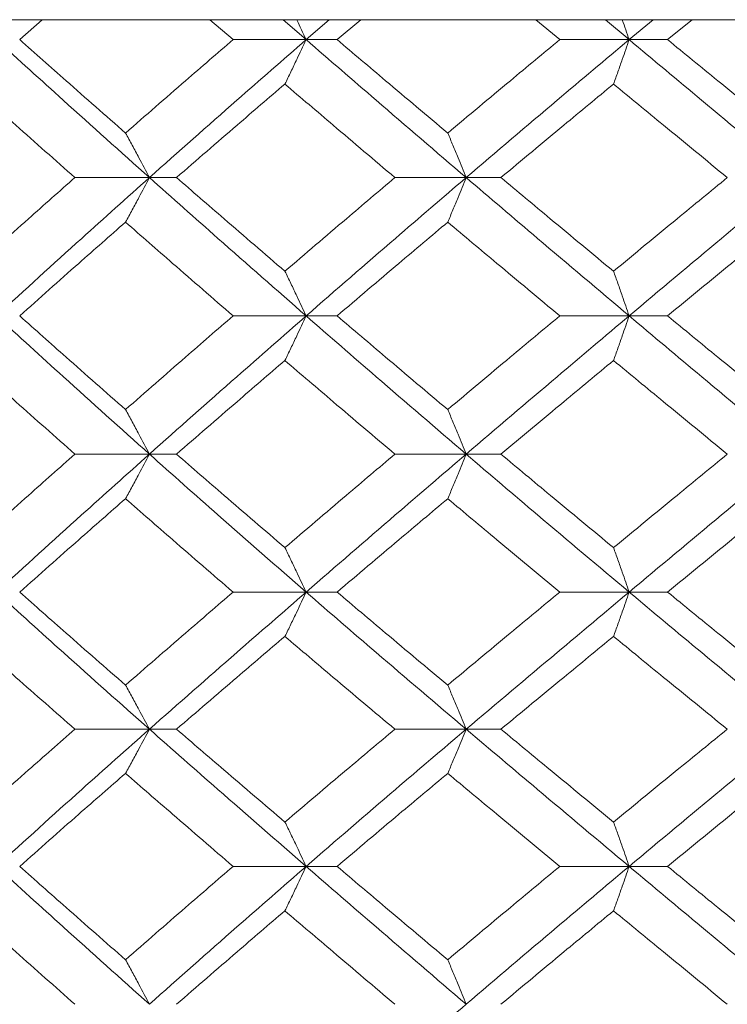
# Model space of a CAD drawing. Header units: inches. Extents: x -3.7 to 22.7, y -9.6 to 17.3.
# Tile 114 of 130: x 19.442 to 19.755, y -0.118 to 0.317. Entities that reach past the tile are written whole.
import ezdxf

# ---------------------------------------------------------------- set-up
doc = ezdxf.new("R2010")
doc.units = ezdxf.units.IN
doc.header["$MEASUREMENT"] = 0

msp = doc.modelspace()

# ---------------------------------------------------------------- linework, layer by layer
at = {"color": 7, "linetype": 'Continuous', "lineweight": 15}
for p, q in [((19.94488, 0.31728), (18.6829, 0.31728)), ((19.44202, 0.30846), (19.45201, 0.31728)), ((19.53637, 0.30846), (19.52614, 0.31728)), ((19.56865, 0.30846), (19.55854, 0.31728)), ((19.56865, 0.30846), (19.57889, 0.31728)), ((19.58234, 0.30846), (19.59279, 0.31728)), ((19.68077, 0.30846), (19.67013, 0.31728)), ((19.71144, 0.30846), (19.70094, 0.31728)), ((19.71144, 0.30846), (19.72204, 0.31728)), ((19.72843, 0.30846), (19.73924, 0.31728)), ((19.56865, 0.30846), (19.53637, 0.30846)), ((19.56865, 0.30846), (19.58234, 0.30846)), ((19.71144, 0.30846), (19.68077, 0.30846)), ((19.71144, 0.30846), (19.72843, 0.30846)), ((19.49938, 0.24751), (19.46643, 0.24751)), ((19.49938, 0.24751), (19.51136, 0.24751)), ((19.6394, 0.24751), (19.60789, 0.24751)), ((19.6394, 0.24751), (19.65476, 0.24751)), ((19.56865, 0.18638), (19.53637, 0.18638)), ((19.56865, 0.18638), (19.58234, 0.18638)), ((19.71144, 0.18638), (19.68077, 0.18638)), ((19.71144, 0.18638), (19.72843, 0.18638)), ((19.49938, 0.12526), (19.46643, 0.12526)), ((19.49938, 0.12526), (19.51136, 0.12526)), ((19.6394, 0.12526), (19.60789, 0.12526)), ((19.6394, 0.12526), (19.65476, 0.12526)), ((19.56865, 0.0643), (19.53637, 0.0643)), ((19.56865, 0.0643), (19.58234, 0.0643)), ((19.71144, 0.0643), (19.68077, 0.0643)), ((19.71144, 0.0643), (19.72843, 0.0643)), ((19.49938, 0.00368), (19.46643, 0.00368)), ((19.49938, 0.00368), (19.51136, 0.00368)), ((19.6394, 0.00368), (19.60789, 0.00368)), ((19.6394, 0.00368), (19.65476, 0.00368)), ((19.56865, -0.05694), (19.53637, -0.05694)), ((19.56865, -0.05694), (19.58234, -0.05694)), ((19.71144, -0.05694), (19.68077, -0.05694)), ((19.71144, -0.05694), (19.72843, -0.05694))]:
    msp.add_line(p, q, dxfattribs=at)
for points, knots in [([(19.56449, 0.31728), (19.56451, 0.31725), (19.5659, 0.31434), (19.56728, 0.31139), (19.56865, 0.30846)], [0, 0, 0, 0, 0.010766, 1, 1, 1, 1]), ([(19.70838, 0.31728), (19.70839, 0.31725), (19.70942, 0.31434), (19.71044, 0.31139), (19.71144, 0.30846)], [0, 0, 0, 0, 0.010766, 1, 1, 1, 1]), ([(19.49938, 0.24751), (19.48664, 0.2589), (19.46391, 0.27924), (19.44159, 0.29954), (19.43178, 0.30846)], [0, 0, 0, 0, 0.560458, 1, 1, 1, 1]), ([(19.48881, 0.26719), (19.48002, 0.27491), (19.46433, 0.28867), (19.44884, 0.30242), (19.44202, 0.30846)], [0, 0, 0, 0, 0.560339, 1, 1, 1, 1]), ([(19.48881, 0.26719), (19.49764, 0.27491), (19.5134, 0.28867), (19.52936, 0.30242), (19.53637, 0.30846)], [0, 0, 0, 0, 0.560339, 1, 1, 1, 1]), ([(19.49938, 0.24751), (19.51221, 0.2589), (19.5351, 0.27924), (19.55841, 0.29954), (19.56865, 0.30846)], [0, 0, 0, 0, 0.560458, 1, 1, 1, 1]), ([(19.55928, 0.28883), (19.56016, 0.29063), (19.56191, 0.29424), (19.56504, 0.30077), (19.56728, 0.30554), (19.56865, 0.30846)], [0, 0, 0, 0, 0.279168, 0.558336, 1, 1, 1, 1]), ([(19.6394, 0.24751), (19.6261, 0.2589), (19.60236, 0.27924), (19.57894, 0.29954), (19.56865, 0.30846)], [0, 0, 0, 0, 0.560458, 1, 1, 1, 1]), ([(19.63125, 0.26719), (19.62208, 0.27491), (19.6057, 0.28867), (19.58947, 0.30242), (19.58234, 0.30846)], [0, 0, 0, 0, 0.560339, 1, 1, 1, 1]), ([(19.63125, 0.26719), (19.64046, 0.27491), (19.65689, 0.28867), (19.67348, 0.30242), (19.68077, 0.30846)], [0, 0, 0, 0, 0.560339, 1, 1, 1, 1]), ([(19.6394, 0.24751), (19.65277, 0.2589), (19.67663, 0.27924), (19.70081, 0.29954), (19.71144, 0.30846)], [0, 0, 0, 0, 0.560458, 1, 1, 1, 1]), ([(19.70454, 0.28883), (19.70519, 0.29063), (19.70649, 0.29424), (19.70879, 0.30077), (19.71044, 0.30554), (19.71144, 0.30846)], [0, 0, 0, 0, 0.279168, 0.558336, 1, 1, 1, 1]), ([(19.78458, 0.24751), (19.77086, 0.2589), (19.74637, 0.27924), (19.72211, 0.29954), (19.71144, 0.30846)], [0, 0, 0, 0, 0.560458, 1, 1, 1, 1]), ([(19.77894, 0.26719), (19.76948, 0.27491), (19.7526, 0.28867), (19.73581, 0.30242), (19.72843, 0.30846)], [0, 0, 0, 0, 0.560339, 1, 1, 1, 1]), ([(19.46643, 0.24751), (19.45771, 0.25523), (19.44215, 0.26901), (19.42679, 0.28278), (19.42004, 0.28883)], [0, 0, 0, 0, 0.560274, 1, 1, 1, 1]), ([(19.51136, 0.24751), (19.52026, 0.25523), (19.53614, 0.26901), (19.55221, 0.28278), (19.55928, 0.28883)], [0, 0, 0, 0, 0.560274, 1, 1, 1, 1]), ([(19.60789, 0.24751), (19.59877, 0.25523), (19.58249, 0.26901), (19.56637, 0.28278), (19.55928, 0.28883)], [0, 0, 0, 0, 0.5602736, 1, 1, 1, 1]), ([(19.65476, 0.24751), (19.66402, 0.25523), (19.68054, 0.26901), (19.69721, 0.28278), (19.70454, 0.28883)], [0, 0, 0, 0, 0.560274, 1, 1, 1, 1]), ([(19.75484, 0.24751), (19.74542, 0.25523), (19.7286, 0.26901), (19.71189, 0.28278), (19.70454, 0.28883)], [0, 0, 0, 0, 0.560274, 1, 1, 1, 1]), ([(19.48881, 0.26719), (19.4898, 0.26539), (19.49178, 0.26178), (19.49531, 0.25523), (19.49783, 0.25044), (19.49938, 0.24751)], [0, 0, 0, 0, 0.27887, 0.557739, 1, 1, 1, 1]), ([(19.63125, 0.26719), (19.63202, 0.26539), (19.63355, 0.26178), (19.63627, 0.25523), (19.63821, 0.25044), (19.6394, 0.24751)], [0, 0, 0, 0, 0.27887, 0.557739, 1, 1, 1, 1]), ([(19.42004, 0.2061), (19.42864, 0.21384), (19.444, 0.22764), (19.45958, 0.24144), (19.46643, 0.24751)], [0, 0, 0, 0, 0.560136, 1, 1, 1, 1]), ([(19.43178, 0.18638), (19.44429, 0.1978), (19.4666, 0.21818), (19.48937, 0.23855), (19.49938, 0.24751)], [0, 0, 0, 0, 0.560155, 1, 1, 1, 1]), ([(19.48881, 0.2278), (19.4898, 0.22961), (19.49178, 0.23322), (19.49531, 0.23977), (19.49783, 0.24457), (19.49938, 0.24751)], [0, 0, 0, 0, 0.278775, 0.557551, 1, 1, 1, 1]), ([(19.56865, 0.18638), (19.55561, 0.1978), (19.53234, 0.21818), (19.50945, 0.23855), (19.49938, 0.24751)], [0, 0, 0, 0, 0.560155, 1, 1, 1, 1]), ([(19.55928, 0.2061), (19.55028, 0.21384), (19.53423, 0.22764), (19.51835, 0.24144), (19.51136, 0.24751)], [0, 0, 0, 0, 0.560136, 1, 1, 1, 1]), ([(19.55928, 0.2061), (19.56831, 0.21384), (19.58443, 0.22764), (19.60072, 0.24144), (19.60789, 0.24751)], [0, 0, 0, 0, 0.560136, 1, 1, 1, 1]), ([(19.56865, 0.18638), (19.58177, 0.1978), (19.60518, 0.21818), (19.62895, 0.23855), (19.6394, 0.24751)], [0, 0, 0, 0, 0.560155, 1, 1, 1, 1]), ([(19.63125, 0.2278), (19.63202, 0.22961), (19.63354, 0.23322), (19.63627, 0.23977), (19.63821, 0.24457), (19.6394, 0.24751)], [0, 0, 0, 0, 0.2787754, 0.5575509, 1, 1, 1, 1]), ([(19.71144, 0.18638), (19.69792, 0.1978), (19.67376, 0.21818), (19.6499, 0.23855), (19.6394, 0.24751)], [0, 0, 0, 0, 0.560155, 1, 1, 1, 1]), ([(19.70454, 0.2061), (19.69521, 0.21384), (19.67856, 0.22764), (19.66203, 0.24144), (19.65476, 0.24751)], [0, 0, 0, 0, 0.560136, 1, 1, 1, 1]), ([(19.70454, 0.2061), (19.7139, 0.21384), (19.73061, 0.22764), (19.74744, 0.24144), (19.75484, 0.24751)], [0, 0, 0, 0, 0.560136, 1, 1, 1, 1]), ([(19.71144, 0.18638), (19.72503, 0.1978), (19.74929, 0.21818), (19.7738, 0.23855), (19.78458, 0.24751)], [0, 0, 0, 0, 0.5601553, 1, 1, 1, 1]), ([(19.44202, 0.18638), (19.4507, 0.19412), (19.4662, 0.20792), (19.4819, 0.22173), (19.48881, 0.2278)], [0, 0, 0, 0, 0.560071, 1, 1, 1, 1]), ([(19.53637, 0.18638), (19.52744, 0.19412), (19.5115, 0.20792), (19.49574, 0.22173), (19.48881, 0.2278)], [0, 0, 0, 0, 0.560071, 1, 1, 1, 1]), ([(19.58234, 0.18638), (19.59143, 0.19412), (19.60766, 0.20792), (19.62404, 0.22173), (19.63125, 0.2278)], [0, 0, 0, 0, 0.560071, 1, 1, 1, 1]), ([(19.68077, 0.18638), (19.67149, 0.19412), (19.65492, 0.20792), (19.63848, 0.22173), (19.63125, 0.2278)], [0, 0, 0, 0, 0.560071, 1, 1, 1, 1]), ([(19.72843, 0.18638), (19.73783, 0.19412), (19.75461, 0.20792), (19.77151, 0.22173), (19.77894, 0.2278)], [0, 0, 0, 0, 0.560071, 1, 1, 1, 1]), ([(19.55928, 0.2061), (19.56015, 0.2043), (19.56191, 0.20068), (19.56504, 0.19412), (19.56728, 0.18933), (19.56865, 0.18638)], [0, 0, 0, 0, 0.278676, 0.557352, 1, 1, 1, 1]), ([(19.70454, 0.2061), (19.70519, 0.2043), (19.70648, 0.20068), (19.70879, 0.19412), (19.71043, 0.18933), (19.71144, 0.18638)], [0, 0, 0, 0, 0.278676, 0.557352, 1, 1, 1, 1]), ([(19.49938, 0.12526), (19.48665, 0.13666), (19.4639, 0.15703), (19.4416, 0.17741), (19.43178, 0.18638)], [0, 0, 0, 0, 0.559853, 1, 1, 1, 1]), ([(19.48881, 0.14496), (19.48002, 0.15269), (19.46433, 0.1665), (19.44884, 0.18031), (19.44202, 0.18638)], [0, 0, 0, 0, 0.559933, 1, 1, 1, 1]), ([(19.48881, 0.14496), (19.49764, 0.15269), (19.5134, 0.1665), (19.52935, 0.18031), (19.53637, 0.18638)], [0, 0, 0, 0, 0.559933, 1, 1, 1, 1]), ([(19.49938, 0.12526), (19.5122, 0.13666), (19.53511, 0.15703), (19.5584, 0.17741), (19.56865, 0.18638)], [0, 0, 0, 0, 0.559853, 1, 1, 1, 1]), ([(19.55928, 0.16666), (19.56015, 0.16847), (19.56191, 0.17208), (19.56504, 0.17864), (19.56728, 0.18344), (19.56865, 0.18638)], [0, 0, 0, 0, 0.278676, 0.557352, 1, 1, 1, 1]), ([(19.6394, 0.12526), (19.6261, 0.13666), (19.60235, 0.15703), (19.57895, 0.17741), (19.56865, 0.18638)], [0, 0, 0, 0, 0.559853, 1, 1, 1, 1]), ([(19.63125, 0.14496), (19.62208, 0.15269), (19.6057, 0.1665), (19.58948, 0.18031), (19.58234, 0.18638)], [0, 0, 0, 0, 0.559933, 1, 1, 1, 1]), ([(19.63125, 0.14496), (19.64046, 0.15269), (19.6569, 0.1665), (19.67348, 0.18031), (19.68077, 0.18638)], [0, 0, 0, 0, 0.559933, 1, 1, 1, 1]), ([(19.6394, 0.12526), (19.65277, 0.13666), (19.67665, 0.15703), (19.70081, 0.17741), (19.71144, 0.18638)], [0, 0, 0, 0, 0.5598527, 1, 1, 1, 1]), ([(19.70454, 0.16666), (19.70519, 0.16847), (19.70648, 0.17208), (19.70879, 0.17864), (19.71043, 0.18344), (19.71144, 0.18638)], [0, 0, 0, 0, 0.278676, 0.557352, 1, 1, 1, 1]), ([(19.78458, 0.12526), (19.77086, 0.13666), (19.74636, 0.15703), (19.72212, 0.17741), (19.71144, 0.18638)], [0, 0, 0, 0, 0.559853, 1, 1, 1, 1]), ([(19.77894, 0.14496), (19.76949, 0.15269), (19.75259, 0.1665), (19.73581, 0.18031), (19.72843, 0.18638)], [0, 0, 0, 0, 0.559933, 1, 1, 1, 1]), ([(19.46643, 0.12526), (19.45772, 0.13298), (19.44215, 0.14678), (19.4268, 0.16058), (19.42004, 0.16666)], [0, 0, 0, 0, 0.559868, 1, 1, 1, 1]), ([(19.51136, 0.12526), (19.52026, 0.13298), (19.53614, 0.14678), (19.55221, 0.16058), (19.55928, 0.16666)], [0, 0, 0, 0, 0.5598675, 1, 1, 1, 1]), ([(19.60789, 0.12526), (19.59877, 0.13298), (19.58248, 0.14678), (19.56637, 0.16058), (19.55928, 0.16666)], [0, 0, 0, 0, 0.559868, 1, 1, 1, 1]), ([(19.65476, 0.12526), (19.66402, 0.13298), (19.68055, 0.14678), (19.69721, 0.16058), (19.70454, 0.16666)], [0, 0, 0, 0, 0.559868, 1, 1, 1, 1]), ([(19.75484, 0.12526), (19.74542, 0.13298), (19.72859, 0.14678), (19.71189, 0.16058), (19.70454, 0.16666)], [0, 0, 0, 0, 0.559868, 1, 1, 1, 1]), ([(19.48881, 0.14496), (19.4898, 0.14316), (19.49178, 0.13954), (19.49531, 0.13299), (19.49783, 0.1282), (19.49938, 0.12526)], [0, 0, 0, 0, 0.278775, 0.557551, 1, 1, 1, 1]), ([(19.63125, 0.14496), (19.63202, 0.14316), (19.63354, 0.13954), (19.63627, 0.13299), (19.63821, 0.1282), (19.6394, 0.12526)], [0, 0, 0, 0, 0.2787754, 0.5575509, 1, 1, 1, 1]), ([(19.42004, 0.08394), (19.42864, 0.09164), (19.44401, 0.10541), (19.45958, 0.11919), (19.46643, 0.12526)], [0, 0, 0, 0, 0.55973, 1, 1, 1, 1]), ([(19.43178, 0.0643), (19.44428, 0.07566), (19.46662, 0.09596), (19.48936, 0.1163), (19.49938, 0.12526)], [0, 0, 0, 0, 0.55955, 1, 1, 1, 1]), ([(19.48881, 0.10557), (19.4898, 0.10738), (19.49178, 0.11099), (19.49531, 0.11753), (19.49783, 0.12232), (19.49938, 0.12526)], [0, 0, 0, 0, 0.27887, 0.557739, 1, 1, 1, 1]), ([(19.56865, 0.0643), (19.55562, 0.07566), (19.53232, 0.09596), (19.50945, 0.1163), (19.49938, 0.12526)], [0, 0, 0, 0, 0.55955, 1, 1, 1, 1]), ([(19.55928, 0.08394), (19.55028, 0.09164), (19.53422, 0.10541), (19.51835, 0.11919), (19.51136, 0.12526)], [0, 0, 0, 0, 0.55973, 1, 1, 1, 1]), ([(19.55928, 0.08394), (19.5683, 0.09164), (19.58443, 0.10541), (19.60072, 0.11919), (19.60789, 0.12526)], [0, 0, 0, 0, 0.55973, 1, 1, 1, 1]), ([(19.56865, 0.0643), (19.58176, 0.07566), (19.60519, 0.09596), (19.62894, 0.1163), (19.6394, 0.12526)], [0, 0, 0, 0, 0.55955, 1, 1, 1, 1]), ([(19.63125, 0.10557), (19.63202, 0.10738), (19.63355, 0.11099), (19.63627, 0.11753), (19.63821, 0.12232), (19.6394, 0.12526)], [0, 0, 0, 0, 0.2788696, 0.5577393, 1, 1, 1, 1]), ([(19.71144, 0.0643), (19.69792, 0.07566), (19.67375, 0.09596), (19.6499, 0.1163), (19.6394, 0.12526)], [0, 0, 0, 0, 0.55955, 1, 1, 1, 1]), ([(19.70454, 0.08394), (19.69522, 0.09164), (19.67855, 0.10541), (19.66203, 0.11919), (19.65476, 0.12526)], [0, 0, 0, 0, 0.55973, 1, 1, 1, 1]), ([(19.70454, 0.08394), (19.7139, 0.09164), (19.73061, 0.10541), (19.74743, 0.11919), (19.75484, 0.12526)], [0, 0, 0, 0, 0.55973, 1, 1, 1, 1]), ([(19.71144, 0.0643), (19.72503, 0.07566), (19.7493, 0.09596), (19.77379, 0.1163), (19.78458, 0.12526)], [0, 0, 0, 0, 0.55955, 1, 1, 1, 1]), ([(19.44202, 0.0643), (19.4507, 0.072), (19.4662, 0.08574), (19.4819, 0.09951), (19.48881, 0.10557)], [0, 0, 0, 0, 0.5596645, 1, 1, 1, 1]), ([(19.53637, 0.0643), (19.52745, 0.072), (19.51149, 0.08574), (19.49574, 0.09951), (19.48881, 0.10557)], [0, 0, 0, 0, 0.559665, 1, 1, 1, 1]), ([(19.58234, 0.0643), (19.59142, 0.072), (19.60766, 0.08574), (19.62404, 0.09951), (19.63125, 0.10557)], [0, 0, 0, 0, 0.559665, 1, 1, 1, 1]), ([(19.68077, 0.0643), (19.67149, 0.072), (19.65491, 0.08574), (19.63849, 0.09951), (19.63125, 0.10557)], [0, 0, 0, 0, 0.559665, 1, 1, 1, 1]), ([(19.72843, 0.0643), (19.73783, 0.072), (19.75462, 0.08574), (19.77151, 0.09951), (19.77894, 0.10557)], [0, 0, 0, 0, 0.559665, 1, 1, 1, 1]), ([(19.55928, 0.08394), (19.56016, 0.08213), (19.56191, 0.07852), (19.56504, 0.072), (19.56728, 0.06723), (19.56865, 0.0643)], [0, 0, 0, 0, 0.279168, 0.558336, 1, 1, 1, 1]), ([(19.70454, 0.08394), (19.70519, 0.08213), (19.70649, 0.07852), (19.70879, 0.072), (19.71044, 0.06723), (19.71144, 0.0643)], [0, 0, 0, 0, 0.279168, 0.558336, 1, 1, 1, 1]), ([(19.49938, 0.00368), (19.48665, 0.01497), (19.46388, 0.03514), (19.4416, 0.05538), (19.43178, 0.0643)], [0, 0, 0, 0, 0.559248, 1, 1, 1, 1]), ([(19.48881, 0.02319), (19.48002, 0.03085), (19.46432, 0.04454), (19.44884, 0.05826), (19.44202, 0.0643)], [0, 0, 0, 0, 0.5595273, 1, 1, 1, 1]), ([(19.48881, 0.02319), (19.49763, 0.03085), (19.51341, 0.04454), (19.52935, 0.05826), (19.53637, 0.0643)], [0, 0, 0, 0, 0.559527, 1, 1, 1, 1]), ([(19.49938, 0.00368), (19.5122, 0.01497), (19.53512, 0.03514), (19.55839, 0.05538), (19.56865, 0.0643)], [0, 0, 0, 0, 0.559248, 1, 1, 1, 1]), ([(19.55928, 0.04471), (19.56016, 0.04651), (19.56192, 0.05011), (19.56505, 0.05662), (19.56728, 0.06139), (19.56865, 0.0643)], [0, 0, 0, 0, 0.279356, 0.558712, 1, 1, 1, 1]), ([(19.6394, 0.00368), (19.62611, 0.01497), (19.60233, 0.03514), (19.57895, 0.05538), (19.56865, 0.0643)], [0, 0, 0, 0, 0.559248, 1, 1, 1, 1]), ([(19.63125, 0.02319), (19.62208, 0.03085), (19.60569, 0.04454), (19.58948, 0.05826), (19.58234, 0.0643)], [0, 0, 0, 0, 0.559527, 1, 1, 1, 1]), ([(19.63125, 0.02319), (19.64046, 0.03085), (19.65691, 0.04454), (19.67348, 0.05826), (19.68077, 0.0643)], [0, 0, 0, 0, 0.559527, 1, 1, 1, 1]), ([(19.6394, 0.00368), (19.65277, 0.01497), (19.67666, 0.03514), (19.7008, 0.05538), (19.71144, 0.0643)], [0, 0, 0, 0, 0.559248, 1, 1, 1, 1]), ([(19.70454, 0.04471), (19.70519, 0.04651), (19.70649, 0.05011), (19.70879, 0.05662), (19.71044, 0.06139), (19.71144, 0.0643)], [0, 0, 0, 0, 0.279356, 0.558712, 1, 1, 1, 1]), ([(19.78458, 0.00368), (19.77086, 0.01497), (19.74634, 0.03514), (19.72212, 0.05538), (19.71144, 0.0643)], [0, 0, 0, 0, 0.559248, 1, 1, 1, 1]), ([(19.77894, 0.02319), (19.76949, 0.03085), (19.75259, 0.04454), (19.73582, 0.05826), (19.72843, 0.0643)], [0, 0, 0, 0, 0.5595273, 1, 1, 1, 1]), ([(19.46643, 0.00368), (19.45772, 0.01132), (19.44214, 0.02498), (19.4268, 0.03867), (19.42004, 0.04471)], [0, 0, 0, 0, 0.559462, 1, 1, 1, 1]), ([(19.51136, 0.00368), (19.52025, 0.01132), (19.53615, 0.02498), (19.5522, 0.03867), (19.55928, 0.04471)], [0, 0, 0, 0, 0.559462, 1, 1, 1, 1]), ([(19.60789, 0.00368), (19.59877, 0.01132), (19.58248, 0.02498), (19.56637, 0.03867), (19.55928, 0.04471)], [0, 0, 0, 0, 0.559462, 1, 1, 1, 1]), ([(19.65476, 0.00368), (19.66401, 0.01132), (19.68056, 0.02498), (19.69721, 0.03867), (19.70454, 0.04471)], [0, 0, 0, 0, 0.559462, 1, 1, 1, 1]), ([(19.75484, 0.00368), (19.74542, 0.01132), (19.72859, 0.02498), (19.7119, 0.03867), (19.70454, 0.04471)], [0, 0, 0, 0, 0.559462, 1, 1, 1, 1]), ([(19.48881, 0.02319), (19.4898, 0.02139), (19.49179, 0.0178), (19.49532, 0.01131), (19.49784, 0.00658), (19.49938, 0.00368)], [0, 0, 0, 0, 0.279852, 0.559705, 1, 1, 1, 1]), ([(19.63125, 0.02319), (19.63202, 0.02139), (19.63355, 0.0178), (19.63627, 0.01131), (19.63822, 0.00658), (19.6394, 0.00368)], [0, 0, 0, 0, 0.279852, 0.559705, 1, 1, 1, 1]), ([(19.42004, -0.03734), (19.42865, -0.02967), (19.444, -0.01598), (19.45958, -0.00232), (19.46643, 0.00368)], [0, 0, 0, 0, 0.560541, 1, 1, 1, 1]), ([(19.43178, -0.05694), (19.44429, -0.04559), (19.46659, -0.02535), (19.48937, -0.00518), (19.49938, 0.00368)], [0, 0, 0, 0, 0.560759, 1, 1, 1, 1]), ([(19.48881, -0.01582), (19.4898, -0.01403), (19.49179, -0.01043), (19.49532, -0.00395), (19.49784, 0.00079), (19.49938, 0.00368)], [0, 0, 0, 0, 0.279852, 0.559705, 1, 1, 1, 1]), ([(19.56865, -0.05694), (19.55561, -0.04559), (19.53235, -0.02535), (19.50944, -0.00518), (19.49938, 0.00368)], [0, 0, 0, 0, 0.560759, 1, 1, 1, 1]), ([(19.55928, -0.03734), (19.55028, -0.02967), (19.53423, -0.01598), (19.51834, -0.00232), (19.51136, 0.00368)], [0, 0, 0, 0, 0.560541, 1, 1, 1, 1]), ([(19.55928, -0.03734), (19.56831, -0.02967), (19.58442, -0.01598), (19.60072, -0.00232), (19.60789, 0.00368)], [0, 0, 0, 0, 0.560541, 1, 1, 1, 1]), ([(19.56865, -0.05694), (19.58177, -0.04559), (19.60517, -0.02535), (19.62895, -0.00518), (19.6394, 0.00368)], [0, 0, 0, 0, 0.560759, 1, 1, 1, 1]), ([(19.63125, -0.01582), (19.63202, -0.01403), (19.63355, -0.01043), (19.63627, -0.00395), (19.63822, 0.00079), (19.6394, 0.00368)], [0, 0, 0, 0, 0.2798524, 0.5597049, 1, 1, 1, 1]), ([(19.71144, -0.05694), (19.69791, -0.04559), (19.67378, -0.02535), (19.64989, -0.00518), (19.6394, 0.00368)], [0, 0, 0, 0, 0.5607593, 1, 1, 1, 1]), ([(19.70454, -0.03734), (19.69521, -0.02967), (19.67856, -0.01598), (19.66203, -0.00232), (19.65476, 0.00368)], [0, 0, 0, 0, 0.560541, 1, 1, 1, 1]), ([(19.70454, -0.03734), (19.7139, -0.02967), (19.7306, -0.01598), (19.74744, -0.00232), (19.75484, 0.00368)], [0, 0, 0, 0, 0.560541, 1, 1, 1, 1]), ([(19.71144, -0.05694), (19.72503, -0.04559), (19.74927, -0.02535), (19.7738, -0.00518), (19.78458, 0.00368)], [0, 0, 0, 0, 0.560759, 1, 1, 1, 1]), ([(19.44202, -0.05694), (19.4507, -0.04925), (19.46619, -0.03553), (19.4819, -0.02184), (19.48881, -0.01582)], [0, 0, 0, 0, 0.5604762, 1, 1, 1, 1]), ([(19.53637, -0.05694), (19.52744, -0.04925), (19.51151, -0.03553), (19.49574, -0.02184), (19.48881, -0.01582)], [0, 0, 0, 0, 0.560476, 1, 1, 1, 1]), ([(19.58234, -0.05694), (19.59143, -0.04925), (19.60765, -0.03553), (19.62405, -0.02184), (19.63125, -0.01582)], [0, 0, 0, 0, 0.560476, 1, 1, 1, 1]), ([(19.68077, -0.05694), (19.67149, -0.04925), (19.65492, -0.03553), (19.63848, -0.02184), (19.63125, -0.01582)], [0, 0, 0, 0, 0.560476, 1, 1, 1, 1]), ([(19.72843, -0.05694), (19.73783, -0.04925), (19.75461, -0.03553), (19.77151, -0.02184), (19.77894, -0.01582)], [0, 0, 0, 0, 0.560476, 1, 1, 1, 1]), ([(19.55928, -0.03734), (19.56016, -0.03914), (19.56192, -0.04274), (19.56505, -0.04926), (19.56728, -0.05402), (19.56865, -0.05694)], [0, 0, 0, 0, 0.279356, 0.558712, 1, 1, 1, 1]), ([(19.70454, -0.03734), (19.70519, -0.03914), (19.70649, -0.04274), (19.70879, -0.04926), (19.71044, -0.05402), (19.71144, -0.05694)], [0, 0, 0, 0, 0.279356, 0.558712, 1, 1, 1, 1]), ([(19.49938, -0.11789), (19.48664, -0.1065), (19.46391, -0.08616), (19.44159, -0.06586), (19.43178, -0.05694)], [0, 0, 0, 0, 0.5604576, 1, 1, 1, 1]), ([(19.48881, -0.09821), (19.48002, -0.09049), (19.46433, -0.07673), (19.44884, -0.06298), (19.44202, -0.05694)], [0, 0, 0, 0, 0.560339, 1, 1, 1, 1]), ([(19.48881, -0.09821), (19.49764, -0.09049), (19.5134, -0.07673), (19.52936, -0.06298), (19.53637, -0.05694)], [0, 0, 0, 0, 0.560339, 1, 1, 1, 1]), ([(19.49938, -0.11789), (19.51221, -0.1065), (19.5351, -0.08616), (19.55841, -0.06586), (19.56865, -0.05694)], [0, 0, 0, 0, 0.560458, 1, 1, 1, 1]), ([(19.55928, -0.07657), (19.56016, -0.07477), (19.56191, -0.07116), (19.56504, -0.06463), (19.56728, -0.05986), (19.56865, -0.05694)], [0, 0, 0, 0, 0.279168, 0.558336, 1, 1, 1, 1]), ([(19.6394, -0.11789), (19.6261, -0.1065), (19.60236, -0.08616), (19.57894, -0.06586), (19.56865, -0.05694)], [0, 0, 0, 0, 0.560458, 1, 1, 1, 1]), ([(19.63125, -0.09821), (19.62208, -0.09049), (19.6057, -0.07673), (19.58947, -0.06298), (19.58234, -0.05694)], [0, 0, 0, 0, 0.560339, 1, 1, 1, 1]), ([(19.63125, -0.09821), (19.64046, -0.09049), (19.65689, -0.07673), (19.67348, -0.06298), (19.68077, -0.05694)], [0, 0, 0, 0, 0.560339, 1, 1, 1, 1]), ([(19.6394, -0.11789), (19.65277, -0.1065), (19.67663, -0.08616), (19.70081, -0.06586), (19.71144, -0.05694)], [0, 0, 0, 0, 0.560458, 1, 1, 1, 1]), ([(19.70454, -0.07657), (19.70519, -0.07477), (19.70649, -0.07116), (19.70879, -0.06463), (19.71044, -0.05986), (19.71144, -0.05694)], [0, 0, 0, 0, 0.279168, 0.558336, 1, 1, 1, 1]), ([(19.78458, -0.11789), (19.77086, -0.1065), (19.74637, -0.08616), (19.72211, -0.06586), (19.71144, -0.05694)], [0, 0, 0, 0, 0.560458, 1, 1, 1, 1]), ([(19.77894, -0.09821), (19.76948, -0.09049), (19.7526, -0.07673), (19.73581, -0.06298), (19.72843, -0.05694)], [0, 0, 0, 0, 0.560339, 1, 1, 1, 1]), ([(19.46643, -0.11789), (19.45771, -0.11017), (19.44215, -0.09639), (19.42679, -0.08262), (19.42004, -0.07657)], [0, 0, 0, 0, 0.560274, 1, 1, 1, 1]), ([(19.51136, -0.11789), (19.52026, -0.11017), (19.53614, -0.09639), (19.55221, -0.08262), (19.55928, -0.07657)], [0, 0, 0, 0, 0.560274, 1, 1, 1, 1]), ([(19.60789, -0.11789), (19.59877, -0.11017), (19.58249, -0.09639), (19.56637, -0.08262), (19.55928, -0.07657)], [0, 0, 0, 0, 0.560274, 1, 1, 1, 1]), ([(19.65476, -0.11789), (19.66402, -0.11017), (19.68054, -0.09639), (19.69721, -0.08262), (19.70454, -0.07657)], [0, 0, 0, 0, 0.560274, 1, 1, 1, 1]), ([(19.75484, -0.11789), (19.74542, -0.11017), (19.7286, -0.09639), (19.71189, -0.08262), (19.70454, -0.07657)], [0, 0, 0, 0, 0.560274, 1, 1, 1, 1]), ([(19.48881, -0.09821), (19.4898, -0.10001), (19.49178, -0.10362), (19.49531, -0.11017), (19.49783, -0.11496), (19.49938, -0.11789)], [0, 0, 0, 0, 0.27887, 0.557739, 1, 1, 1, 1]), ([(19.63125, -0.09821), (19.63202, -0.10001), (19.63355, -0.10362), (19.63627, -0.11017), (19.63821, -0.11496), (19.6394, -0.11789)], [0, 0, 0, 0, 0.27887, 0.557739, 1, 1, 1, 1]), ([(19.56865, -0.17902), (19.58177, -0.1676), (19.60518, -0.14722), (19.62895, -0.12685), (19.6394, -0.11789)], [0, 0, 0, 0, 0.560155, 1, 1, 1, 1])]:
    msp.add_open_spline(points, degree=3, knots=knots, dxfattribs=at)

doc.saveas('drawing.dxf')
